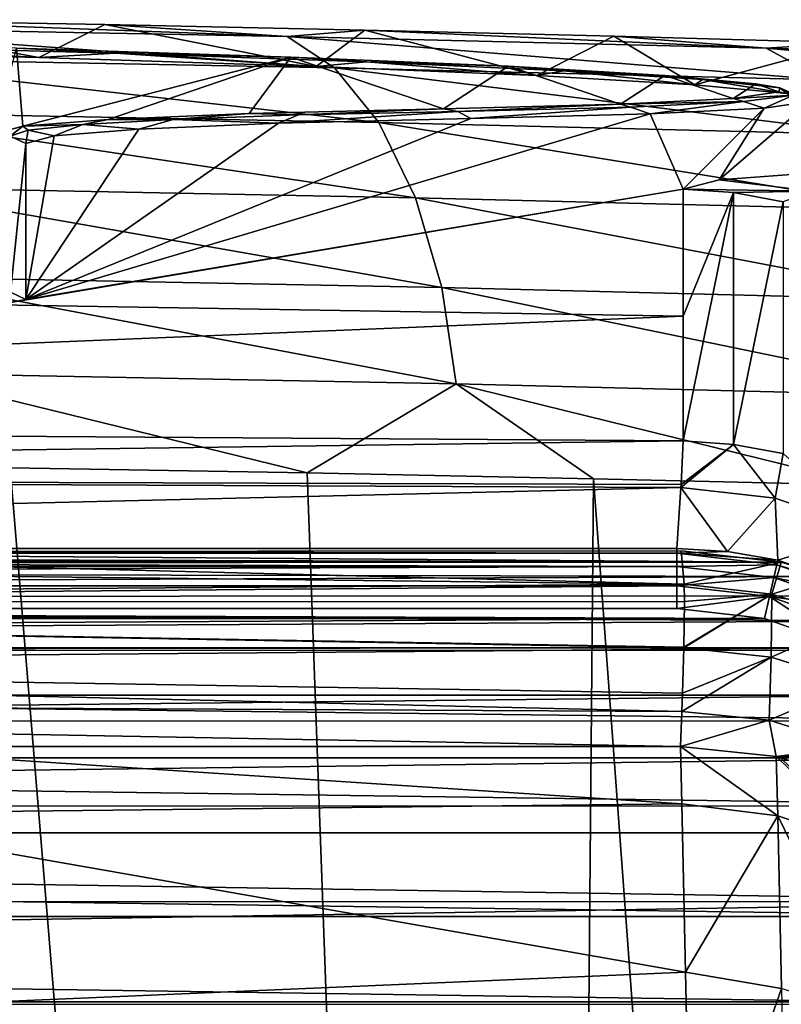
# Model space of a CAD drawing. Header units: millimetres. Extents: x -24 to 72, y 0 to 310.
# Tile 249 of 251: x 9.83 to 13.71, y 304.99 to 310.01. Entities that reach past the tile are written whole.
import ezdxf

# ---------------------------------------------------------------- set-up
doc = ezdxf.new("R2010")
doc.units = ezdxf.units.MM
doc.header["$LTSCALE"] = 65.185185
for name, color, linetype in [('26', 7, 'CONTINUOUS'), ('27', 7, 'CONTINUOUS'), ('299', 7, 'CONTINUOUS'), ('300', 7, 'CONTINUOUS'), ('301', 7, 'CONTINUOUS'), ('302', 7, 'CONTINUOUS'), ('303', 7, 'CONTINUOUS'), ('34', 7, 'CONTINUOUS'), ('35', 7, 'CONTINUOUS'), ('43', 7, 'CONTINUOUS'), ('45', 7, 'CONTINUOUS'), ('53', 7, 'CONTINUOUS'), ('54', 7, 'CONTINUOUS'), ('55', 7, 'CONTINUOUS'), ('63', 7, 'CONTINUOUS'), ('64', 7, 'CONTINUOUS'), ('67', 7, 'CONTINUOUS'), ('77', 7, 'CONTINUOUS'), ('78', 7, 'CONTINUOUS'), ('82', 7, 'CONTINUOUS')]:
    doc.layers.add(name, color=color, linetype=linetype)

msp = doc.modelspace()

# ---------------------------------------------------------------- linework, layer by layer
at = {"layer": '26', "color": 7, "linetype": 'CONTINUOUS'}
for points in [[(13.2066, 306.0097, 38.8759), (13.2, 306.3028, 44.9267), (13.6944, 305.9494, 38.8085), (13.2066, 306.0097, 38.8759)], [(13.6944, 305.9494, 38.8085), (13.2, 306.3028, 44.9267), (13.6858, 306.2504, 44.9267), (13.6944, 305.9494, 38.8085)], [(13.6944, 305.9494, 38.8085), (13.6858, 306.2504, 44.9267), (14.1829, 305.7858, 38.8284), (13.6944, 305.9494, 38.8085)], [(13.6858, 306.2504, 44.9267), (13.707, 306.2458, 44.9267), (14.1829, 305.7858, 38.8284), (13.6858, 306.2504, 44.9267)], [(14.1829, 305.7858, 38.8284), (13.707, 306.2458, 44.9267), (14.1718, 306.0875, 44.9267), (14.1829, 305.7858, 38.8284)], [(13.2253, 305.153, 33.0796), (13.2066, 306.0097, 38.8759), (13.6944, 305.9494, 38.8085), (13.2253, 305.153, 33.0796)], [(13.7138, 305.0697, 32.9455), (13.2253, 305.153, 33.0796), (13.6944, 305.9494, 38.8085), (13.7138, 305.0697, 32.9455)], [(13.7138, 305.0697, 32.9455), (13.6944, 305.9494, 38.8085), (14.2019, 304.9085, 32.9858), (13.7138, 305.0697, 32.9455)], [(14.2019, 304.9085, 32.9858), (13.6944, 305.9494, 38.8085), (14.1829, 305.7858, 38.8284), (14.2019, 304.9085, 32.9858)], [(13.2546, 303.7586, 27.5265), (13.2253, 305.153, 33.0796), (13.7138, 305.0697, 32.9455), (13.2546, 303.7586, 27.5265)], [(13.7422, 303.644, 27.3527), (13.2546, 303.7586, 27.5265), (13.7138, 305.0697, 32.9455), (13.7422, 303.644, 27.3527)]]:
    msp.add_3dface(points, dxfattribs=at)
at = {"layer": '27', "color": 7, "linetype": 'CONTINUOUS'}
for points in [[(8.7454, 306.3028, 44.9267), (13.2066, 306.0097, 38.8759), (8.6272, 305.9589, 38.3274), (8.7454, 306.3028, 44.9267)], [(13.2, 306.3028, 44.9267), (13.2066, 306.0097, 38.8759), (8.7454, 306.3028, 44.9267), (13.2, 306.3028, 44.9267)], [(13.2066, 306.0097, 38.8759), (13.2253, 305.153, 33.0796), (8.6272, 305.9589, 38.3274), (13.2066, 306.0097, 38.8759)], [(8.6272, 305.9589, 38.3274), (13.2253, 305.153, 33.0796), (8.6446, 304.9555, 32.0143), (8.6272, 305.9589, 38.3274)], [(13.2253, 305.153, 33.0796), (13.2546, 303.7586, 27.5265), (8.6446, 304.9555, 32.0143), (13.2253, 305.153, 33.0796)]]:
    msp.add_3dface(points, dxfattribs=at)
at = {"layer": '299', "color": 7, "linetype": 'CONTINUOUS'}
msp.add_3dface([(9.865, 308.5799, 161.2619), (9.7151, 308.5515, 159.5494), (9.7873, 308.6162, 161.2613), (9.865, 308.5799, 161.2619)], dxfattribs=at)
at = {"layer": '300', "color": 7, "linetype": 'CONTINUOUS'}
for points in [[(9.8492, 309.4619, 209.0673), (9.7034, 309.4232, 206.7622), (9.8182, 309.8592, 231.8085), (9.8492, 309.4619, 209.0673)], [(11.2138, 309.8144, 230.1264), (9.8492, 309.4619, 209.0673), (9.8182, 309.8592, 231.8085), (11.2138, 309.8144, 230.1264)], [(10.2846, 309.4969, 211.3363), (9.8492, 309.4619, 209.0673), (11.2138, 309.8144, 230.1264), (10.2846, 309.4969, 211.3363)], [(11.0025, 309.5272, 213.5324), (10.2846, 309.4969, 211.3363), (11.2138, 309.8144, 230.1264), (11.0025, 309.5272, 213.5324)], [(11.9915, 309.5516, 215.6208), (11.0025, 309.5272, 213.5324), (11.2138, 309.8144, 230.1264), (11.9915, 309.5516, 215.6208)], [(12.3239, 309.7677, 228.244), (11.9915, 309.5516, 215.6208), (11.2138, 309.8144, 230.1264), (12.3239, 309.7677, 228.244)], [(12.894, 309.5745, 217.6114), (11.9915, 309.5516, 215.6208), (12.3239, 309.7677, 228.244), (12.894, 309.5745, 217.6114)], [(13.1203, 309.7215, 226.2095), (12.894, 309.5745, 217.6114), (12.3239, 309.7677, 228.244), (13.1203, 309.7215, 226.2095)], [(13.4682, 309.6034, 219.7196), (12.894, 309.5745, 217.6114), (13.1203, 309.7215, 226.2095), (13.4682, 309.6034, 219.7196)], [(13.5828, 309.6777, 224.074), (13.4682, 309.6034, 219.7196), (13.1203, 309.7215, 226.2095), (13.5828, 309.6777, 224.074)], [(13.6998, 309.638, 221.8922), (13.4682, 309.6034, 219.7196), (13.5828, 309.6777, 224.074), (13.6998, 309.638, 221.8922)]]:
    msp.add_3dface(points, dxfattribs=at)
at = {"layer": '301', "color": 7, "linetype": 'CONTINUOUS'}
for points in [[(10.2846, 309.4969, 211.3363), (11.0025, 309.5272, 213.5324), (10.6157, 309.4972, 212.2014), (10.2846, 309.4969, 211.3363)], [(11.0025, 309.5272, 213.5324), (11.2535, 309.5199, 213.9281), (10.6157, 309.4972, 212.2014), (11.0025, 309.5272, 213.5324)], [(11.2535, 309.5199, 213.9281), (11.1522, 309.4772, 213.4738), (10.6157, 309.4972, 212.2014), (11.2535, 309.5199, 213.9281)], [(11.0025, 309.5272, 213.5324), (11.9915, 309.5516, 215.6208), (11.2535, 309.5199, 213.9281), (11.0025, 309.5272, 213.5324)], [(12.1321, 309.5014, 215.5435), (11.1522, 309.4772, 213.4738), (12.0652, 309.5379, 215.5801), (12.1321, 309.5014, 215.5435)], [(12.0652, 309.5379, 215.5801), (11.1522, 309.4772, 213.4738), (11.2535, 309.5199, 213.9281), (12.0652, 309.5379, 215.5801)], [(11.9915, 309.5516, 215.6208), (12.0652, 309.5379, 215.5801), (11.2535, 309.5199, 213.9281), (11.9915, 309.5516, 215.6208)], [(9.8492, 309.4619, 209.0673), (10.2846, 309.4969, 211.3363), (10.1555, 309.4711, 210.4193), (9.8492, 309.4619, 209.0673)], [(9.8492, 309.4619, 209.0673), (10.1555, 309.4711, 210.4193), (9.8776, 309.4423, 208.6002), (9.8492, 309.4619, 209.0673)], [(10.1555, 309.4711, 210.4193), (10.0094, 309.4125, 209.0482), (9.8776, 309.4423, 208.6002), (10.1555, 309.4711, 210.4193)], [(10.4408, 309.4472, 211.2971), (10.0094, 309.4125, 209.0482), (10.1555, 309.4711, 210.4193), (10.4408, 309.4472, 211.2971)], [(10.6157, 309.4972, 212.2014), (10.4408, 309.4472, 211.2971), (10.1555, 309.4711, 210.4193), (10.6157, 309.4972, 212.2014)], [(10.2846, 309.4969, 211.3363), (10.6157, 309.4972, 212.2014), (10.1555, 309.4711, 210.4193), (10.2846, 309.4969, 211.3363)], [(11.1522, 309.4772, 213.4738), (10.4408, 309.4472, 211.2971), (10.6157, 309.4972, 212.2014), (11.1522, 309.4772, 213.4738)], [(9.7034, 309.4232, 206.7622), (9.8492, 309.4619, 209.0673), (9.7847, 309.4111, 206.7624), (9.7034, 309.4232, 206.7622)], [(9.8492, 309.4619, 209.0673), (9.8776, 309.4423, 208.6002), (9.7847, 309.4111, 206.7624), (9.8492, 309.4619, 209.0673)], [(9.8776, 309.4423, 208.6002), (9.8648, 309.3741, 206.763), (9.7847, 309.4111, 206.7624), (9.8776, 309.4423, 208.6002)], [(10.0094, 309.4125, 209.0482), (9.8648, 309.3741, 206.763), (9.8776, 309.4423, 208.6002), (10.0094, 309.4125, 209.0482)]]:
    msp.add_3dface(points, dxfattribs=at)
at = {"layer": '302', "color": 7, "linetype": 'CONTINUOUS'}
for points in [[(9.8648, 309.3741, 206.763), (9.7873, 308.6162, 161.2613), (9.7847, 309.4111, 206.7624), (9.8648, 309.3741, 206.763)], [(9.8648, 309.3741, 206.763), (9.865, 308.5799, 161.2619), (9.7873, 308.6162, 161.2613), (9.8648, 309.3741, 206.763)]]:
    msp.add_3dface(points, dxfattribs=at)
at = {"layer": '303', "color": 7, "linetype": 'CONTINUOUS'}
for points in [[(8.2654, 309.8538, 233.381), (9.931, 309.8126, 231.925), (8.7984, 309.8756, 232.8636), (8.2654, 309.8538, 233.381)], [(8.7984, 309.8756, 232.8636), (9.931, 309.8126, 231.925), (10.3208, 309.8345, 231.3916), (8.7984, 309.8756, 232.8636)], [(9.8182, 309.8592, 231.8085), (8.7984, 309.8756, 232.8636), (10.3208, 309.8345, 231.3916), (9.8182, 309.8592, 231.8085)], [(11.2138, 309.8144, 230.1264), (9.8182, 309.8592, 231.8085), (10.3208, 309.8345, 231.3916), (11.2138, 309.8144, 230.1264)], [(9.931, 309.8126, 231.925), (11.3433, 309.7673, 230.2231), (10.3208, 309.8345, 231.3916), (9.931, 309.8126, 231.925)], [(10.3208, 309.8345, 231.3916), (11.3433, 309.7673, 230.2231), (11.5996, 309.7902, 229.7038), (10.3208, 309.8345, 231.3916)], [(11.2138, 309.8144, 230.1264), (10.3208, 309.8345, 231.3916), (11.5996, 309.7902, 229.7038), (11.2138, 309.8144, 230.1264)], [(12.3239, 309.7677, 228.244), (11.2138, 309.8144, 230.1264), (11.5996, 309.7902, 229.7038), (12.3239, 309.7677, 228.244)], [(11.3433, 309.7673, 230.2231), (12.467, 309.7201, 228.3182), (11.5996, 309.7902, 229.7038), (11.3433, 309.7673, 230.2231)], [(11.5996, 309.7902, 229.7038), (12.467, 309.7201, 228.3182), (12.6047, 309.7449, 227.8401), (11.5996, 309.7902, 229.7038)], [(12.3239, 309.7677, 228.244), (11.5996, 309.7902, 229.7038), (12.6047, 309.7449, 227.8401), (12.3239, 309.7677, 228.244)], [(13.1203, 309.7215, 226.2095), (12.3239, 309.7677, 228.244), (12.6047, 309.7449, 227.8401), (13.1203, 309.7215, 226.2095)], [(12.467, 309.7201, 228.3182), (13.2731, 309.6733, 226.2593), (12.6047, 309.7449, 227.8401), (12.467, 309.7201, 228.3182)], [(12.6047, 309.7449, 227.8401), (13.2731, 309.6733, 226.2593), (13.3122, 309.7004, 225.8444), (12.6047, 309.7449, 227.8401)], [(13.1203, 309.7215, 226.2095), (12.6047, 309.7449, 227.8401), (13.3122, 309.7004, 225.8444), (13.1203, 309.7215, 226.2095)], [(13.5828, 309.6777, 224.074), (13.1203, 309.7215, 226.2095), (13.3122, 309.7004, 225.8444), (13.5828, 309.6777, 224.074)], [(13.2731, 309.6733, 226.2593), (13.7415, 309.629, 224.0981), (13.3122, 309.7004, 225.8444), (13.2731, 309.6733, 226.2593)], [(13.3122, 309.7004, 225.8444), (13.7415, 309.629, 224.0981), (13.7056, 309.6585, 223.7638), (13.3122, 309.7004, 225.8444)], [(13.5828, 309.6777, 224.074), (13.3122, 309.7004, 225.8444), (13.7056, 309.6585, 223.7638), (13.5828, 309.6777, 224.074)], [(13.6998, 309.638, 221.8922), (13.5828, 309.6777, 224.074), (13.7056, 309.6585, 223.7638), (13.6998, 309.638, 221.8922)], [(13.4682, 309.6034, 219.7196), (13.6998, 309.638, 221.8922), (13.7754, 309.6205, 221.6474), (13.4682, 309.6034, 219.7196)], [(13.4682, 309.6034, 219.7196), (13.7754, 309.6205, 221.6474), (13.52, 309.5875, 219.5452), (13.4682, 309.6034, 219.7196)], [(13.7754, 309.6205, 221.6474), (13.6259, 309.5538, 219.6915), (13.52, 309.5875, 219.5452), (13.7754, 309.6205, 221.6474)], [(13.86, 309.5888, 221.8904), (13.6259, 309.5538, 219.6915), (13.7754, 309.6205, 221.6474), (13.86, 309.5888, 221.8904)], [(13.6998, 309.638, 221.8922), (13.7056, 309.6585, 223.7638), (13.7754, 309.6205, 221.6474), (13.6998, 309.638, 221.8922)], [(13.7415, 309.629, 224.0981), (13.86, 309.5888, 221.8904), (13.7056, 309.6585, 223.7638), (13.7415, 309.629, 224.0981)], [(13.7056, 309.6585, 223.7638), (13.86, 309.5888, 221.8904), (13.7754, 309.6205, 221.6474), (13.7056, 309.6585, 223.7638)], [(11.9915, 309.5516, 215.6208), (12.894, 309.5745, 217.6114), (12.0652, 309.5379, 215.5801), (11.9915, 309.5516, 215.6208)], [(12.0652, 309.5379, 215.5801), (12.894, 309.5745, 217.6114), (12.9455, 309.5599, 217.5069), (12.0652, 309.5379, 215.5801)], [(12.894, 309.5745, 217.6114), (13.4682, 309.6034, 219.7196), (13.52, 309.5875, 219.5452), (12.894, 309.5745, 217.6114)], [(12.894, 309.5745, 217.6114), (13.52, 309.5875, 219.5452), (12.9455, 309.5599, 217.5069), (12.894, 309.5745, 217.6114)], [(13.52, 309.5875, 219.5452), (13.0451, 309.5246, 217.5579), (12.9455, 309.5599, 217.5069), (13.52, 309.5875, 219.5452)], [(13.6259, 309.5538, 219.6915), (13.0451, 309.5246, 217.5579), (13.52, 309.5875, 219.5452), (13.6259, 309.5538, 219.6915)], [(12.1321, 309.5014, 215.5435), (12.0652, 309.5379, 215.5801), (12.9455, 309.5599, 217.5069), (12.1321, 309.5014, 215.5435)], [(13.0451, 309.5246, 217.5579), (12.1321, 309.5014, 215.5435), (12.9455, 309.5599, 217.5069), (13.0451, 309.5246, 217.5579)]]:
    msp.add_3dface(points, dxfattribs=at)
at = {"layer": '34', "color": 7, "linetype": 'CONTINUOUS'}
for points in [[(13.2186, 307.129, 87.9007), (0, 307.2808, 101.7255), (6.728, 307.294, 101.7252), (13.2186, 307.129, 87.9007)], [(0, 307.0363, 87.5258), (0, 307.2808, 101.7255), (13.2186, 307.129, 87.9007), (0, 307.0363, 87.5258)], [(13.2028, 307.2985, 101.7252), (13.2186, 307.129, 87.9007), (6.728, 307.294, 101.7252), (13.2028, 307.2985, 101.7252)], [(13.2194, 307.0411, 83.5374), (0, 307.0363, 87.5258), (13.2186, 307.129, 87.9007), (13.2194, 307.0411, 83.5374)], [(13.216, 306.8089, 73.493), (0, 307.0363, 87.5258), (13.2194, 307.0411, 83.5374), (13.216, 306.8089, 73.493)], [(0, 306.7918, 73.3261), (0, 307.0363, 87.5258), (13.2159, 306.8056, 73.3586), (0, 306.7918, 73.3261)], [(13.2159, 306.8056, 73.3586), (0, 307.0363, 87.5258), (13.216, 306.8089, 73.493), (13.2159, 306.8056, 73.3586)], [(13.2089, 306.574, 63.4114), (0, 306.7918, 73.3261), (13.2159, 306.8056, 73.3586), (13.2089, 306.574, 63.4114)], [(0, 306.5473, 59.1264), (0, 306.7918, 73.3261), (13.2056, 306.4801, 58.8364), (0, 306.5473, 59.1264)], [(13.2056, 306.4801, 58.8364), (0, 306.7918, 73.3261), (13.2089, 306.574, 63.4114), (13.2056, 306.4801, 58.8364)], [(13.2, 306.3028, 44.9267), (8.7454, 306.3028, 44.9267), (0, 306.5473, 59.1264), (13.2, 306.3028, 44.9267)], [(13.2, 306.3028, 44.9267), (0, 306.5473, 59.1264), (13.2056, 306.4801, 58.8364), (13.2, 306.3028, 44.9267)]]:
    msp.add_3dface(points, dxfattribs=at)
at = {"layer": '35', "color": 7, "linetype": 'CONTINUOUS'}
for points in [[(13.2186, 307.129, 87.9007), (13.2028, 307.2985, 101.7252), (13.7118, 307.2408, 101.7262), (13.2186, 307.129, 87.9007)], [(13.2186, 307.129, 87.9007), (13.7118, 307.2408, 101.7262), (13.6637, 307.0784, 87.5834), (13.2186, 307.129, 87.9007)], [(13.7118, 307.2408, 101.7262), (13.9602, 307.1687, 101.7274), (13.6637, 307.0784, 87.5834), (13.7118, 307.2408, 101.7262)], [(13.6637, 307.0784, 87.5834), (13.9602, 307.1687, 101.7274), (14.092, 306.9473, 87.5834), (13.6637, 307.0784, 87.5834)], [(13.2194, 307.0411, 83.5374), (13.2186, 307.129, 87.9007), (13.6637, 307.0784, 87.5834), (13.2194, 307.0411, 83.5374)], [(13.2159, 306.8056, 73.3586), (13.216, 306.8089, 73.493), (13.6637, 307.0784, 87.5834), (13.2159, 306.8056, 73.3586)], [(13.2159, 306.8056, 73.3586), (13.6637, 307.0784, 87.5834), (13.6611, 306.7577, 73.3602), (13.2159, 306.8056, 73.3586)], [(13.216, 306.8089, 73.493), (13.2194, 307.0411, 83.5374), (13.6637, 307.0784, 87.5834), (13.216, 306.8089, 73.493)], [(13.6637, 307.0784, 87.5834), (14.092, 306.9473, 87.5834), (13.6611, 306.7577, 73.3602), (13.6637, 307.0784, 87.5834)], [(13.6611, 306.7577, 73.3602), (14.092, 306.9473, 87.5834), (14.0897, 306.6232, 73.3602), (13.6611, 306.7577, 73.3602)], [(13.2056, 306.4801, 58.8364), (13.2089, 306.574, 63.4114), (13.6611, 306.7577, 73.3602), (13.2056, 306.4801, 58.8364)], [(13.2056, 306.4801, 58.8364), (13.6611, 306.7577, 73.3602), (13.6517, 306.4364, 59.137), (13.2056, 306.4801, 58.8364)], [(13.2089, 306.574, 63.4114), (13.2159, 306.8056, 73.3586), (13.6611, 306.7577, 73.3602), (13.2089, 306.574, 63.4114)], [(13.6611, 306.7577, 73.3602), (14.0897, 306.6232, 73.3602), (13.6517, 306.4364, 59.137), (13.6611, 306.7577, 73.3602)], [(13.6517, 306.4364, 59.137), (14.0897, 306.6232, 73.3602), (14.0812, 306.3003, 59.137), (13.6517, 306.4364, 59.137)], [(13.2, 306.3028, 44.9267), (13.2056, 306.4801, 58.8364), (13.6517, 306.4364, 59.137), (13.2, 306.3028, 44.9267)], [(13.6858, 306.2504, 44.9267), (13.2, 306.3028, 44.9267), (13.6517, 306.4364, 59.137), (13.6858, 306.2504, 44.9267)], [(13.6858, 306.2504, 44.9267), (13.6517, 306.4364, 59.137), (14.0812, 306.3003, 59.137), (13.6858, 306.2504, 44.9267)], [(13.707, 306.2458, 44.9267), (13.6858, 306.2504, 44.9267), (14.0812, 306.3003, 59.137), (13.707, 306.2458, 44.9267)], [(14.1718, 306.0875, 44.9267), (13.707, 306.2458, 44.9267), (14.0812, 306.3003, 59.137), (14.1718, 306.0875, 44.9267)]]:
    msp.add_3dface(points, dxfattribs=at)
at = {"layer": '43', "color": 7, "linetype": 'CONTINUOUS'}
for points in [[(-13.7139, 307.2248, 101.7265), (13.7118, 307.2408, 101.7262), (-6.6794, 307.2663, 101.7257), (-13.7139, 307.2248, 101.7265)], [(-6.6794, 307.2663, 101.7257), (13.7118, 307.2408, 101.7262), (-6.602, 307.2664, 101.7257), (-6.6794, 307.2663, 101.7257)], [(0, 307.2808, 101.7255), (-6.602, 307.2664, 101.7257), (13.7118, 307.2408, 101.7262), (0, 307.2808, 101.7255)], [(0, 307.2808, 101.7255), (13.7118, 307.2408, 101.7262), (6.728, 307.294, 101.7252), (0, 307.2808, 101.7255)], [(13.2028, 307.2985, 101.7252), (6.728, 307.294, 101.7252), (13.7118, 307.2408, 101.7262), (13.2028, 307.2985, 101.7252)], [(13.9602, 307.1687, 101.7274), (-13.7139, 307.2248, 101.7265), (-14.2007, 307.0569, 101.7294), (13.9602, 307.1687, 101.7274)], [(13.9602, 307.1687, 101.7274), (13.7118, 307.2408, 101.7262), (-13.7139, 307.2248, 101.7265), (13.9602, 307.1687, 101.7274)], [(14.2003, 307.0689, 101.7292), (13.9602, 307.1687, 101.7274), (-14.2007, 307.0569, 101.7294), (14.2003, 307.0689, 101.7292)], [(14.4286, 306.9428, 101.7314), (-14.2007, 307.0569, 101.7294), (-14.6361, 306.7856, 101.7341), (14.4286, 306.9428, 101.7314)], [(14.4286, 306.9428, 101.7314), (14.2003, 307.0689, 101.7292), (-14.2007, 307.0569, 101.7294), (14.4286, 306.9428, 101.7314)], [(14.6405, 306.7928, 101.734), (14.4286, 306.9428, 101.7314), (-14.6361, 306.7856, 101.7341), (14.6405, 306.7928, 101.734)], [(15.002, 306.4321, 101.7403), (-14.6361, 306.7856, 101.7341), (-14.9997, 306.4245, 101.7404), (15.002, 306.4321, 101.7403)], [(15.002, 306.4321, 101.7403), (14.6405, 306.7928, 101.734), (-14.6361, 306.7856, 101.7341), (15.002, 306.4321, 101.7403)], [(15.2726, 306.0003, 101.7478), (-14.9997, 306.4245, 101.7404), (-15.2728, 305.9924, 101.748), (15.2726, 306.0003, 101.7478)], [(15.2726, 306.0003, 101.7478), (15.002, 306.4321, 101.7403), (-14.9997, 306.4245, 101.7404), (15.2726, 306.0003, 101.7478)], [(15.4424, 305.5132, 101.7563), (-15.2728, 305.9924, 101.748), (-15.4424, 305.5101, 101.7564), (15.4424, 305.5132, 101.7563)], [(15.4424, 305.5132, 101.7563), (15.2726, 306.0003, 101.7478), (-15.2728, 305.9924, 101.748), (15.4424, 305.5132, 101.7563)], [(15.5, 305.0014, 101.7653), (15.4424, 305.5132, 101.7563), (-15.5, 305.0014, 101.7653), (15.5, 305.0014, 101.7653)], [(-15.5, 305.0014, 101.7653), (15.4424, 305.5132, 101.7563), (-15.4424, 305.5101, 101.7564), (-15.5, 305.0014, 101.7653)], [(15.5, 305.0014, 101.7653), (-15.5, 305.0014, 101.7653), (-0.9696, 303.4015, 101.7932), (15.5, 305.0014, 101.7653)], [(0.9685, 303.4016, 101.7932), (15.5, 305.0014, 101.7653), (-0.9696, 303.4015, 101.7932), (0.9685, 303.4016, 101.7932)], [(2.8796, 303.0805, 101.7988), (15.5, 305.0014, 101.7653), (0.9685, 303.4016, 101.7932), (2.8796, 303.0805, 101.7988)], [(4.7111, 302.447, 101.8098), (15.5, 305.0014, 101.7653), (2.8796, 303.0805, 101.7988), (4.7111, 302.447, 101.8098)], [(6.4123, 301.5187, 101.8261), (15.5, 305.0014, 101.7653), (4.7111, 302.447, 101.8098), (6.4123, 301.5187, 101.8261)], [(7.936, 300.3213, 101.847), (15.5, 305.0014, 101.7653), (6.4123, 301.5187, 101.8261), (7.936, 300.3213, 101.847)], [(9.24, 298.888, 101.872), (15.5, 305.0014, 101.7653), (7.936, 300.3213, 101.847), (9.24, 298.888, 101.872)], [(10.2884, 297.2583, 101.9004), (15.5, 305.0014, 101.7653), (9.24, 298.888, 101.872), (10.2884, 297.2583, 101.9004)], [(11.0521, 295.4773, 101.9315), (15.5, 305.0014, 101.7653), (10.2884, 297.2583, 101.9004), (11.0521, 295.4773, 101.9315)], [(15.4894, 294.8549, 101.9424), (15.5, 305.0014, 101.7653), (11.0521, 295.4773, 101.9315), (15.4894, 294.8549, 101.9424)]]:
    msp.add_3dface(points, dxfattribs=at)
at = {"layer": '45', "color": 7, "linetype": 'CONTINUOUS'}
for points in [[(-13.1805, 307.0054, 102.2804), (13.6273, 306.9547, 102.2813), (-13.6272, 306.9548, 102.2813), (-13.1805, 307.0054, 102.2804)], [(-13.1805, 307.0054, 102.2804), (-0.1033, 307.006, 102.2804), (13.6273, 306.9547, 102.2813), (-13.1805, 307.0054, 102.2804)], [(13.1804, 307.0054, 102.2804), (13.6273, 306.9547, 102.2813), (-0.1033, 307.006, 102.2804), (13.1804, 307.0054, 102.2804)], [(-13.6272, 306.9548, 102.2813), (13.6273, 306.9547, 102.2813), (-14.0522, 306.8052, 102.2839), (-13.6272, 306.9548, 102.2813)], [(13.6273, 306.9547, 102.2813), (14.0522, 306.8052, 102.2839), (-14.0522, 306.8052, 102.2839), (13.6273, 306.9547, 102.2813)], [(14.0522, 306.8052, 102.2839), (14.4328, 306.5643, 102.2881), (-14.4328, 306.5644, 102.2881), (14.0522, 306.8052, 102.2839)], [(-14.0522, 306.8052, 102.2839), (14.0522, 306.8052, 102.2839), (-14.4328, 306.5644, 102.2881), (-14.0522, 306.8052, 102.2839)], [(-14.4328, 306.5644, 102.2881), (14.4328, 306.5643, 102.2881), (-14.75, 306.2444, 102.2936), (-14.4328, 306.5644, 102.2881)], [(14.4328, 306.5643, 102.2881), (14.75, 306.2443, 102.2937), (-14.75, 306.2444, 102.2936), (14.4328, 306.5643, 102.2881)], [(-14.75, 306.2444, 102.2936), (14.75, 306.2443, 102.2937), (-14.9874, 305.8616, 102.3003), (-14.75, 306.2444, 102.2936)], [(14.75, 306.2443, 102.2937), (14.9874, 305.8616, 102.3003), (-14.9874, 305.8616, 102.3003), (14.75, 306.2443, 102.2937)], [(-14.9874, 305.8616, 102.3003), (15.1331, 305.4354, 102.3078), (-15.1331, 305.4354, 102.3078), (-14.9874, 305.8616, 102.3003)], [(14.9874, 305.8616, 102.3003), (15.1331, 305.4354, 102.3078), (-14.9874, 305.8616, 102.3003), (14.9874, 305.8616, 102.3003)], [(-15.1331, 305.4354, 102.3078), (15.1798, 304.9879, 102.3156), (-15.1798, 304.9879, 102.3156), (-15.1331, 305.4354, 102.3078)], [(15.1331, 305.4354, 102.3078), (15.1798, 304.9879, 102.3156), (-15.1331, 305.4354, 102.3078), (15.1331, 305.4354, 102.3078)]]:
    msp.add_3dface(points, dxfattribs=at)
at = {"layer": '53', "color": 7, "linetype": 'CONTINUOUS'}
for points in [[(-13.1803, 307.2863, 102.4607), (-13.1804, 307.311, 102.5706), (13.1803, 307.2863, 102.4607), (-13.1803, 307.2863, 102.4607)], [(-13.1804, 307.311, 102.5706), (-6.4071, 307.311, 102.5706), (13.1803, 307.2863, 102.4607), (-13.1804, 307.311, 102.5706)], [(0.2424, 307.311, 102.5703), (13.1803, 307.2863, 102.4607), (-6.4071, 307.311, 102.5706), (0.2424, 307.311, 102.5703)], [(13.1804, 307.3111, 102.5751), (13.1803, 307.2863, 102.4607), (0.2424, 307.311, 102.5703), (13.1804, 307.3111, 102.5751)], [(-13.1803, 307.2194, 102.3643), (-13.1803, 307.2863, 102.4607), (13.1803, 307.2194, 102.3643), (-13.1803, 307.2194, 102.3643)], [(13.1803, 307.2194, 102.3643), (-13.1803, 307.2863, 102.4607), (13.1803, 307.2863, 102.4607), (13.1803, 307.2194, 102.3643)], [(-13.1803, 307.1207, 102.301), (-13.1803, 307.2194, 102.3643), (13.1803, 307.2194, 102.3643), (-13.1803, 307.1207, 102.301)], [(13.1803, 307.1207, 102.301), (-13.1803, 307.1207, 102.301), (13.1803, 307.2194, 102.3643), (13.1803, 307.1207, 102.301)], [(-0.1033, 307.006, 102.2804), (-13.1803, 307.1207, 102.301), (13.1803, 307.1207, 102.301), (-0.1033, 307.006, 102.2804)], [(13.1804, 307.0054, 102.2804), (-0.1033, 307.006, 102.2804), (13.1803, 307.1207, 102.301), (13.1804, 307.0054, 102.2804)]]:
    msp.add_3dface(points, dxfattribs=at)
at = {"layer": '54', "color": 7, "linetype": 'CONTINUOUS'}
for points in [[(13.1803, 307.2863, 102.4607), (13.1804, 307.3111, 102.5751), (13.4393, 307.2958, 102.5709), (13.1803, 307.2863, 102.4607)], [(13.6949, 307.2521, 102.5717), (13.1803, 307.2863, 102.4607), (13.4393, 307.2958, 102.5709), (13.6949, 307.2521, 102.5717)], [(13.1803, 307.2194, 102.3643), (13.1803, 307.2863, 102.4607), (13.6898, 307.228, 102.4619), (13.1803, 307.2194, 102.3643)], [(13.6898, 307.228, 102.4619), (13.1803, 307.2863, 102.4607), (13.6949, 307.2521, 102.5717), (13.6898, 307.228, 102.4619)], [(13.6752, 307.1629, 102.3656), (13.1803, 307.2194, 102.3643), (13.6898, 307.228, 102.4619), (13.6752, 307.1629, 102.3656)], [(13.1803, 307.1207, 102.301), (13.1803, 307.2194, 102.3643), (13.6752, 307.1629, 102.3656), (13.1803, 307.1207, 102.301)], [(14.1734, 307.0577, 102.4649), (13.6752, 307.1629, 102.3656), (13.6898, 307.228, 102.4619), (14.1734, 307.0577, 102.4649)], [(14.1833, 307.0801, 102.5751), (13.6898, 307.228, 102.4619), (13.6949, 307.2521, 102.5717), (14.1833, 307.0801, 102.5751)], [(14.1734, 307.0577, 102.4649), (13.6898, 307.228, 102.4619), (14.1833, 307.0801, 102.5751), (14.1734, 307.0577, 102.4649)], [(13.6534, 307.0669, 102.3021), (13.1803, 307.1207, 102.301), (13.6752, 307.1629, 102.3656), (13.6534, 307.0669, 102.3021)], [(14.145, 306.9975, 102.3685), (13.6534, 307.0669, 102.3021), (13.6752, 307.1629, 102.3656), (14.145, 306.9975, 102.3685)], [(14.145, 306.9975, 102.3685), (13.6752, 307.1629, 102.3656), (14.1734, 307.0577, 102.4649), (14.145, 306.9975, 102.3685)], [(13.1804, 307.0054, 102.2804), (13.1803, 307.1207, 102.301), (13.6534, 307.0669, 102.3021), (13.1804, 307.0054, 102.2804)], [(13.6273, 306.9547, 102.2813), (13.1804, 307.0054, 102.2804), (13.6534, 307.0669, 102.3021), (13.6273, 306.9547, 102.2813)], [(14.0522, 306.8052, 102.2839), (13.6273, 306.9547, 102.2813), (13.6534, 307.0669, 102.3021), (14.0522, 306.8052, 102.2839)], [(14.1025, 306.9087, 102.3049), (14.0522, 306.8052, 102.2839), (13.6534, 307.0669, 102.3021), (14.1025, 306.9087, 102.3049)], [(14.1025, 306.9087, 102.3049), (13.6534, 307.0669, 102.3021), (14.145, 306.9975, 102.3685), (14.1025, 306.9087, 102.3049)]]:
    msp.add_3dface(points, dxfattribs=at)
at = {"layer": '55', "color": 7, "linetype": 'CONTINUOUS'}
for points in [[(13.681, 307.5668, 112.417), (13.2011, 307.6225, 112.4449), (13.4698, 307.8411, 122.2689), (13.681, 307.5668, 112.417)], [(13.4698, 307.8411, 122.2689), (13.2011, 307.6225, 112.4449), (13.2021, 307.637, 112.9387), (13.4698, 307.8411, 122.2689)], [(13.2133, 307.859, 122.2689), (13.4698, 307.8411, 122.2689), (13.2021, 307.637, 112.9387), (13.2133, 307.859, 122.2689)], [(13.7227, 307.7947, 122.2697), (13.681, 307.5668, 112.417), (13.4698, 307.8411, 122.2689), (13.7227, 307.7947, 122.2697)], [(14.1676, 307.3995, 112.4188), (13.681, 307.5668, 112.417), (13.7227, 307.7947, 122.2697), (14.1676, 307.3995, 112.4188)], [(13.4393, 307.2958, 102.5709), (13.1804, 307.3111, 102.5751), (13.2011, 307.6225, 112.4449), (13.4393, 307.2958, 102.5709)], [(13.681, 307.5668, 112.417), (13.4393, 307.2958, 102.5709), (13.2011, 307.6225, 112.4449), (13.681, 307.5668, 112.417)], [(13.6949, 307.2521, 102.5717), (13.4393, 307.2958, 102.5709), (13.681, 307.5668, 112.417), (13.6949, 307.2521, 102.5717)], [(14.1676, 307.3995, 112.4188), (13.6949, 307.2521, 102.5717), (13.681, 307.5668, 112.417), (14.1676, 307.3995, 112.4188)], [(14.1833, 307.0801, 102.5751), (13.6949, 307.2521, 102.5717), (14.1676, 307.3995, 112.4188), (14.1833, 307.0801, 102.5751)]]:
    msp.add_3dface(points, dxfattribs=at)
at = {"layer": '63', "color": 7, "linetype": 'CONTINUOUS'}
for points in [[(13.2133, 307.859, 122.2689), (0, 307.6791, 112.4181), (0, 307.9499, 122.2673), (13.2133, 307.859, 122.2689)], [(13.2133, 307.859, 122.2689), (13.2021, 307.637, 112.9387), (0, 307.6791, 112.4181), (13.2133, 307.859, 122.2689)], [(13.2011, 307.6225, 112.4449), (0.2424, 307.311, 102.5703), (0, 307.6791, 112.4181), (13.2011, 307.6225, 112.4449)], [(13.2021, 307.637, 112.9387), (13.2011, 307.6225, 112.4449), (0, 307.6791, 112.4181), (13.2021, 307.637, 112.9387)], [(13.1804, 307.3111, 102.5751), (0.2424, 307.311, 102.5703), (13.2011, 307.6225, 112.4449), (13.1804, 307.3111, 102.5751)]]:
    msp.add_3dface(points, dxfattribs=at)
at = {"layer": '64', "color": 7, "linetype": 'CONTINUOUS'}
for points in [[(8.2654, 309.8538, 233.381), (8.8946, 310.0051, 242.3669), (9.931, 309.8126, 231.925), (8.2654, 309.8538, 233.381)], [(8.8946, 310.0051, 242.3669), (10.2678, 309.9798, 241.7054), (9.931, 309.8126, 231.925), (8.8946, 310.0051, 242.3669)], [(9.931, 309.8126, 231.925), (10.2678, 309.9798, 241.7054), (11.3433, 309.7673, 230.2231), (9.931, 309.8126, 231.925)], [(10.2678, 309.9798, 241.7054), (11.5919, 309.9516, 240.9506), (11.3433, 309.7673, 230.2231), (10.2678, 309.9798, 241.7054)], [(11.3433, 309.7673, 230.2231), (11.5919, 309.9516, 240.9506), (12.467, 309.7201, 228.3182), (11.3433, 309.7673, 230.2231)], [(11.5919, 309.9516, 240.9506), (12.8601, 309.9207, 240.1067), (12.467, 309.7201, 228.3182), (11.5919, 309.9516, 240.9506)], [(12.467, 309.7201, 228.3182), (12.8601, 309.9207, 240.1067), (13.2731, 309.6733, 226.2593), (12.467, 309.7201, 228.3182)], [(12.8601, 309.9207, 240.1067), (14.0667, 309.8875, 239.1773), (13.2731, 309.6733, 226.2593), (12.8601, 309.9207, 240.1067)], [(13.2731, 309.6733, 226.2593), (14.0667, 309.8875, 239.1773), (13.7415, 309.629, 224.0981), (13.2731, 309.6733, 226.2593)], [(13.9461, 309.2302, 201.4172), (13.3971, 309.189, 198.6081), (13.86, 309.5888, 221.8904), (13.9461, 309.2302, 201.4172)], [(13.86, 309.5888, 221.8904), (13.3971, 309.189, 198.6081), (13.6259, 309.5538, 219.6915), (13.86, 309.5888, 221.8904)], [(13.0451, 309.5246, 217.5579), (13.2132, 309.1417, 195.7548), (9.865, 308.5799, 161.2619), (13.0451, 309.5246, 217.5579)], [(12.1321, 309.5014, 215.5435), (13.0451, 309.5246, 217.5579), (9.865, 308.5799, 161.2619), (12.1321, 309.5014, 215.5435)], [(13.6259, 309.5538, 219.6915), (13.2132, 309.1417, 195.7548), (13.0451, 309.5246, 217.5579), (13.6259, 309.5538, 219.6915)], [(13.3971, 309.189, 198.6081), (13.2132, 309.1417, 195.7548), (13.6259, 309.5538, 219.6915), (13.3971, 309.189, 198.6081)], [(11.1522, 309.4772, 213.4738), (12.1321, 309.5014, 215.5435), (9.865, 308.5799, 161.2619), (11.1522, 309.4772, 213.4738)], [(10.4408, 309.4472, 211.2971), (11.1522, 309.4772, 213.4738), (9.865, 308.5799, 161.2619), (10.4408, 309.4472, 211.2971)], [(10.0094, 309.4125, 209.0482), (10.4408, 309.4472, 211.2971), (9.865, 308.5799, 161.2619), (10.0094, 309.4125, 209.0482)], [(9.8648, 309.3741, 206.763), (10.0094, 309.4125, 209.0482), (9.865, 308.5799, 161.2619), (9.8648, 309.3741, 206.763)], [(13.2132, 309.1417, 195.7548), (13.2133, 308.4951, 158.7104), (9.7151, 308.5515, 159.5494), (13.2132, 309.1417, 195.7548)], [(9.865, 308.5799, 161.2619), (13.2132, 309.1417, 195.7548), (9.7151, 308.5515, 159.5494), (9.865, 308.5799, 161.2619)], [(13.2133, 308.4951, 158.7104), (0, 307.9499, 122.2673), (9.7151, 308.5515, 159.5494), (13.2133, 308.4951, 158.7104)], [(13.2133, 307.859, 122.2689), (0, 307.9499, 122.2673), (13.2133, 308.4951, 158.7104), (13.2133, 307.859, 122.2689)]]:
    msp.add_3dface(points, dxfattribs=at)
at = {"layer": '67', "color": 7, "linetype": 'CONTINUOUS'}
for points in [[(9.5633, 275.2803, 244.8728), (12.4723, 275.254, 243.3658), (9.7849, 307.7224, 244.5187), (9.5633, 275.2803, 244.8728)], [(9.7849, 307.7224, 244.5187), (12.4723, 275.254, 243.3658), (11.297, 307.6961, 243.7899), (9.7849, 307.7224, 244.5187)], [(11.297, 307.6961, 243.7899), (12.4723, 275.254, 243.3658), (12.7554, 307.6665, 242.9583), (11.297, 307.6961, 243.7899)], [(12.4723, 275.254, 243.3658), (15.1488, 275.2211, 241.4767), (12.7554, 307.6665, 242.9583), (12.4723, 275.254, 243.3658)], [(12.7554, 307.6665, 242.9583), (15.1488, 275.2211, 241.4767), (14.1529, 307.6342, 242.0279), (12.7554, 307.6665, 242.9583)]]:
    msp.add_3dface(points, dxfattribs=at)
at = {"layer": '77', "color": 7, "linetype": 'CONTINUOUS'}
for points in [[(11.1955, 309.9196, 241.7441), (8.8946, 310.0051, 242.3669), (8.5665, 309.9691, 243.0279), (11.1955, 309.9196, 241.7441)], [(11.1955, 309.9196, 241.7441), (8.5665, 309.9691, 243.0279), (11.4375, 309.7603, 242.1725), (11.1955, 309.9196, 241.7441)], [(11.4375, 309.7603, 242.1725), (8.5665, 309.9691, 243.0279), (8.7516, 309.8114, 243.4844), (11.4375, 309.7603, 242.1725)], [(10.2678, 309.9798, 241.7054), (8.8946, 310.0051, 242.3669), (11.1955, 309.9196, 241.7441), (10.2678, 309.9798, 241.7054)], [(11.5919, 309.9516, 240.9506), (10.2678, 309.9798, 241.7054), (11.1955, 309.9196, 241.7441), (11.5919, 309.9516, 240.9506)], [(13.6355, 309.8599, 240.1308), (11.5919, 309.9516, 240.9506), (11.1955, 309.9196, 241.7441), (13.6355, 309.8599, 240.1308)], [(13.6355, 309.8599, 240.1308), (11.1955, 309.9196, 241.7441), (13.9302, 309.6986, 240.524), (13.6355, 309.8599, 240.1308)], [(13.9302, 309.6986, 240.524), (11.1955, 309.9196, 241.7441), (11.4375, 309.7603, 242.1725), (13.9302, 309.6986, 240.524)], [(12.8601, 309.9207, 240.1067), (11.5919, 309.9516, 240.9506), (13.6355, 309.8599, 240.1308), (12.8601, 309.9207, 240.1067)], [(14.0667, 309.8875, 239.1773), (12.8601, 309.9207, 240.1067), (13.6355, 309.8599, 240.1308), (14.0667, 309.8875, 239.1773)], [(15.8451, 309.7926, 238.2152), (14.0667, 309.8875, 239.1773), (13.6355, 309.8599, 240.1308), (15.8451, 309.7926, 238.2152)], [(15.8451, 309.7926, 238.2152), (13.6355, 309.8599, 240.1308), (16.1876, 309.6291, 238.5667), (15.8451, 309.7926, 238.2152)], [(16.1876, 309.6291, 238.5667), (13.6355, 309.8599, 240.1308), (13.9302, 309.6986, 240.524), (16.1876, 309.6291, 238.5667)], [(11.4375, 309.7603, 242.1725), (8.7516, 309.8114, 243.4844), (11.6623, 309.4818, 242.5753), (11.4375, 309.7603, 242.1725)], [(11.6623, 309.4818, 242.5753), (8.7516, 309.8114, 243.4844), (8.9236, 309.5345, 243.9133), (11.6623, 309.4818, 242.5753)], [(13.9302, 309.6986, 240.524), (11.4375, 309.7603, 242.1725), (14.204, 309.4184, 240.8939), (13.9302, 309.6986, 240.524)], [(14.204, 309.4184, 240.8939), (11.4375, 309.7603, 242.1725), (11.6623, 309.4818, 242.5753), (14.204, 309.4184, 240.8939)], [(11.6623, 309.4818, 242.5753), (8.9236, 309.5345, 243.9133), (11.8492, 309.0978, 242.9159), (11.6623, 309.4818, 242.5753)], [(11.8492, 309.0978, 242.9159), (8.9236, 309.5345, 243.9133), (9.0667, 309.1517, 244.276), (11.8492, 309.0978, 242.9159)], [(14.204, 309.4184, 240.8939), (11.6623, 309.4818, 242.5753), (14.4316, 309.0328, 241.2069), (14.204, 309.4184, 240.8939)], [(14.4316, 309.0328, 241.2069), (11.6623, 309.4818, 242.5753), (11.8492, 309.0978, 242.9159), (14.4316, 309.0328, 241.2069)], [(11.8492, 309.0978, 242.9159), (9.0667, 309.1517, 244.276), (11.9829, 308.6398, 243.1664), (11.8492, 309.0978, 242.9159)], [(11.9829, 308.6398, 243.1664), (9.0667, 309.1517, 244.276), (9.1689, 308.6946, 244.5424), (11.9829, 308.6398, 243.1664)], [(14.4316, 309.0328, 241.2069), (11.8492, 309.0978, 242.9159), (14.5944, 308.5737, 241.4373), (14.4316, 309.0328, 241.2069)], [(14.5944, 308.5737, 241.4373), (11.8492, 309.0978, 242.9159), (11.9829, 308.6398, 243.1664), (14.5944, 308.5737, 241.4373)], [(9.2256, 308.2049, 244.6992), (12.057, 308.1496, 243.3141), (9.1689, 308.6946, 244.5424), (9.2256, 308.2049, 244.6992)], [(12.057, 308.1496, 243.3141), (11.9829, 308.6398, 243.1664), (9.1689, 308.6946, 244.5424), (12.057, 308.1496, 243.3141)], [(12.057, 308.1496, 243.3141), (14.6846, 308.0828, 241.5735), (11.9829, 308.6398, 243.1664), (12.057, 308.1496, 243.3141)], [(14.6846, 308.0828, 241.5735), (14.5944, 308.5737, 241.4373), (11.9829, 308.6398, 243.1664), (14.6846, 308.0828, 241.5735)], [(9.7849, 307.7224, 244.5187), (11.297, 307.6961, 243.7899), (9.2256, 308.2049, 244.6992), (9.7849, 307.7224, 244.5187)], [(9.2256, 308.2049, 244.6992), (11.297, 307.6961, 243.7899), (12.057, 308.1496, 243.3141), (9.2256, 308.2049, 244.6992)], [(11.297, 307.6961, 243.7899), (12.7554, 307.6665, 242.9583), (12.057, 308.1496, 243.3141), (11.297, 307.6961, 243.7899)], [(12.7554, 307.6665, 242.9583), (14.1529, 307.6342, 242.0279), (12.057, 308.1496, 243.3141), (12.7554, 307.6665, 242.9583)], [(12.057, 308.1496, 243.3141), (14.1529, 307.6342, 242.0279), (14.6846, 308.0828, 241.5735), (12.057, 308.1496, 243.3141)]]:
    msp.add_3dface(points, dxfattribs=at)
at = {"layer": '78', "color": 7, "linetype": 'CONTINUOUS'}
for points in [[(13.3971, 309.189, 198.6081), (13.9461, 309.2302, 201.4172), (13.8707, 309.131, 198.5479), (13.3971, 309.189, 198.6081)], [(13.2132, 309.1417, 195.7548), (13.3971, 309.189, 198.6081), (13.8707, 309.131, 198.5479), (13.2132, 309.1417, 195.7548)], [(13.2132, 309.1417, 195.7548), (13.8707, 309.131, 198.5479), (13.4696, 309.1238, 195.7551), (13.2132, 309.1417, 195.7548)], [(13.4696, 309.1238, 195.7551), (13.8707, 309.131, 198.5479), (13.7225, 309.0774, 195.7559), (13.4696, 309.1238, 195.7551)]]:
    msp.add_3dface(points, dxfattribs=at)
at = {"layer": '82', "color": 7, "linetype": 'CONTINUOUS'}
for points in [[(13.2133, 308.4951, 158.7104), (13.2132, 309.1417, 195.7548), (13.4696, 309.1238, 195.7551), (13.2133, 308.4951, 158.7104)], [(13.4698, 307.8411, 122.2689), (13.2133, 307.859, 122.2689), (13.4696, 309.1238, 195.7551), (13.4698, 307.8411, 122.2689)], [(13.2133, 307.859, 122.2689), (13.2133, 308.4951, 158.7104), (13.4696, 309.1238, 195.7551), (13.2133, 307.859, 122.2689)], [(13.4698, 307.8411, 122.2689), (13.4696, 309.1238, 195.7551), (13.7225, 309.0774, 195.7559), (13.4698, 307.8411, 122.2689)], [(13.7227, 307.7947, 122.2697), (13.4698, 307.8411, 122.2689), (13.7225, 309.0774, 195.7559), (13.7227, 307.7947, 122.2697)]]:
    msp.add_3dface(points, dxfattribs=at)

doc.saveas('drawing.dxf')
